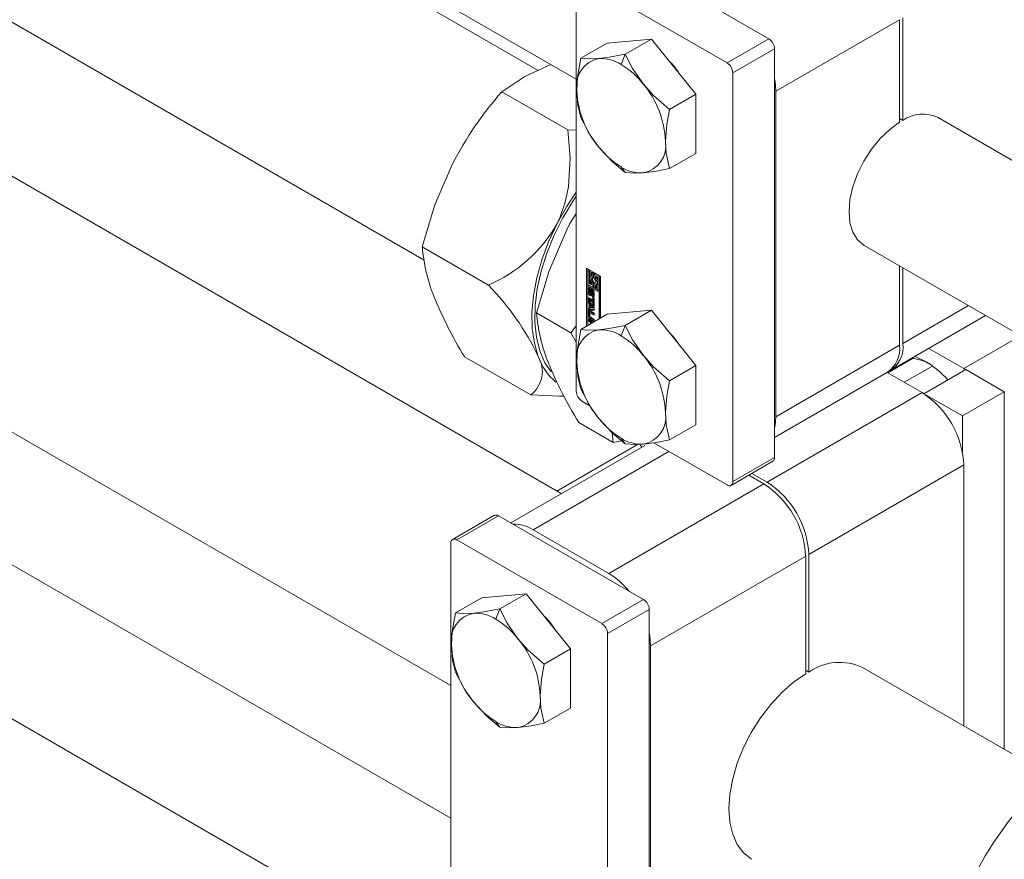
# Model space of a CAD drawing. Header units: millimetres. Extents: x 450 to 25135, y 150 to 17673.
# Tile 161 of 256: x 7111 to 7244, y 11914 to 12028. Entities that reach past the tile are written whole.
import ezdxf

# ---------------------------------------------------------------- set-up
doc = ezdxf.new("R2010")
doc.units = ezdxf.units.MM
doc.linetypes.add('SLD-Centrada-doble', pattern=[12.7, 6.35, -1.27, 1.27, -1.27, 1.27, -1.27])
doc.linetypes.add('SLD-Continua', pattern=[0])
doc.layers.add('COTAS', color=1, linetype='SLD-Continua')
doc.layers.add('OCULTA', color=8, linetype='SLD-Continua')

msp = doc.modelspace()

# ---------------------------------------------------------------- linework, layer by layer
at = {"color": 7, "linetype": 'SLD-Continua', "lineweight": 18, "ltscale": 30}
for p, q in [((5669.34, 12895.47), (7185.96, 12019.94)), ((7180.82, 12021.14), (5717.2, 12866.08)), ((5702.2, 12840.1), (7165.35, 11995.44)), ((7183.94, 11963.83), (5669.11, 12838.32)), ((5654.11, 12812.34), (7168.99, 11937.82)), ((5702.2, 12766.61), (7168.99, 11919.85)), ((7168.99, 11898.97), (5669.11, 12764.83)), ((7603.41, 11802.04), (7234.98, 12014.74)), ((7224.98, 11997.42), (7593.31, 11784.78)), ((7251.54, 11924.81), (7224.75, 11940.27))]:
    msp.add_line(p, q, dxfattribs=at)
at = {"layer": 'COTAS', "linetype": 'SLD-Continua', "lineweight": 18, "ltscale": 30}
for p, q in [((7212.05, 12025.41), (7192.39, 12036.76)), ((7186.74, 12033.49), (7206.39, 12022.14)), ((7185.96, 12033.04), (7185.96, 11977.68)), ((7229.76, 12014.12), (7229.76, 12028)), ((7230.19, 12028.25), (7230.19, 12014.36)), ((7196.14, 12025.38), (7190.13, 12024.84)), ((7196.14, 12025.38), (7192.58, 12023.32)), ((7202.15, 12017.9), (7196.14, 12025.38)), ((7190.13, 12024.84), (7186.57, 12022.79)), ((7212.83, 11968.7), (7212.83, 12024.06)), ((7207.17, 12020.8), (7207.17, 11965.44)), ((7184.84, 12013.07), (7175.88, 12018.24)), ((7202.15, 12017.9), (7198.59, 12015.85)), ((7202.15, 12009.89), (7202.15, 12017.9)), ((7213.01, 12018.33), (7213.01, 11974.23)), ((7229.76, 12014.61), (7230.19, 12014.36)), ((7185.96, 12013.02), (7184.84, 12013.07)), ((7202.15, 12009.89), (7198.59, 12007.83)), ((7174.08, 11992.05), (7165.11, 11997.23)), ((7229.76, 11983.91), (7229.76, 11994.65)), ((7187.37, 11994.34), (7189.23, 11993.27)), ((7187.37, 11986.51), (7187.37, 11994.34)), ((7187.51, 11994.26), (7187.51, 11986.59)), ((7187.69, 11994.12), (7187.55, 11994.04)), ((7187.55, 11994.04), (7187.55, 11992.16)), ((7187.72, 11993.93), (7187.55, 11994.04)), ((7187.86, 11994.02), (7187.69, 11994.12)), ((7187.86, 11994.02), (7187.72, 11993.93)), ((7187.72, 11992.26), (7187.72, 11993.93)), ((7187.86, 11993.14), (7187.86, 11994.02)), ((7188.04, 11993.29), (7187.96, 11993.25)), ((7188.18, 11993.83), (7188.04, 11993.75)), ((7188.04, 11993.75), (7188.04, 11993.27)), ((7188.21, 11993.65), (7188.04, 11993.75)), ((7188.36, 11993.73), (7188.18, 11993.83)), ((7188.36, 11993.73), (7188.21, 11993.65)), ((7188.21, 11993.04), (7188.21, 11993.65)), ((7188.36, 11993.13), (7188.36, 11993.73)), ((7188.53, 11993.63), (7188.39, 11993.55)), ((7189.05, 11993.17), (7188.39, 11993.55)), ((7188.39, 11993.55), (7188.39, 11992.94)), ((7189.2, 11993.25), (7188.53, 11993.63)), ((7230.19, 11994.41), (7230.19, 11984.15)), ((7187.55, 11992.16), (7188.21, 11991.77)), ((7187.55, 11991.95), (7187.69, 11992.04)), ((7189.05, 11991.09), (7187.55, 11991.95)), ((7187.55, 11991.95), (7187.55, 11986.61)), ((7189.2, 11991.17), (7187.69, 11992.04)), ((7187.86, 11992.34), (7187.72, 11992.26)), ((7188.04, 11992.08), (7187.72, 11992.26)), ((7187.86, 11992.34), (7187.86, 11992.69)), ((7188.04, 11992.24), (7187.86, 11992.34)), ((7188.04, 11992.35), (7188.04, 11992.08)), ((7188.36, 11993.13), (7188.21, 11993.04)), ((7188.36, 11992.46), (7188.21, 11992.38)), ((7188.21, 11991.77), (7188.21, 11992.38)), ((7188.36, 11991.85), (7188.36, 11992.46)), ((7188.53, 11992.36), (7188.39, 11992.28)), ((7188.39, 11992.28), (7188.39, 11991.67)), ((7188.57, 11992.36), (7188.53, 11992.36)), ((7188.56, 11993.25), (7188.88, 11993.07)), ((7188.56, 11992.97), (7188.56, 11993.25)), ((7188.71, 11993.05), (7188.56, 11992.97)), ((7188.56, 11991.57), (7188.56, 11992.05)), ((7188.64, 11992.08), (7188.78, 11992.16)), ((7188.71, 11993.05), (7188.71, 11993.17)), ((7188.71, 11991.65), (7188.71, 11992.12)), ((7188.88, 11993.07), (7188.88, 11991.39)), ((7189.2, 11993.25), (7189.05, 11993.17)), ((7189.05, 11991.29), (7189.05, 11993.17)), ((7189.2, 11991.37), (7189.2, 11993.25)), ((7189.23, 11993.27), (7189.23, 11987.58)), ((7187.62, 11991.05), (7187.62, 11991.56)), ((7187.76, 11991.13), (7187.76, 11991.64)), ((7187.81, 11991.41), (7187.81, 11990.98)), ((7187.86, 11991.49), (7187.84, 11991.48)), ((7187.86, 11991.49), (7187.85, 11991.48)), ((7187.86, 11991.68), (7187.86, 11991.47)), ((7187.86, 11991.47), (7187.86, 11991.48)), ((7187.86, 11991.48), (7187.86, 11991.48)), ((7187.88, 11990.86), (7188.02, 11990.94)), ((7188.03, 11990.94), (7187.88, 11990.86)), ((7187.91, 11990.92), (7187.92, 11991.39)), ((7188.05, 11991), (7187.91, 11990.92)), ((7188.06, 11991.47), (7187.92, 11991.39)), ((7188.02, 11990.94), (7188.03, 11990.94)), ((7188.05, 11991), (7188.06, 11991.47)), ((7188.09, 11991.25), (7188.08, 11990.78)), ((7188.26, 11991.4), (7188.12, 11991.31)), ((7188.26, 11991.4), (7188.12, 11991.32)), ((7188.28, 11991.39), (7188.14, 11991.31)), ((7188.14, 11990.49), (7188.14, 11990.7)), ((7188.16, 11990.7), (7188.31, 11990.78)), ((7188.3, 11991.36), (7188.17, 11991.28)), ((7188.32, 11990.79), (7188.17, 11990.71)), ((7188.32, 11991.32), (7188.18, 11991.24)), ((7188.33, 11990.82), (7188.18, 11990.74)), ((7188.19, 11990.77), (7188.19, 11991.2)), ((7188.36, 11991.85), (7188.21, 11991.77)), ((7188.28, 11990.77), (7188.28, 11990.57)), ((7188.33, 11990.85), (7188.33, 11991.28)), ((7188.38, 11991.12), (7188.38, 11990.62)), ((7188.39, 11991.67), (7188.56, 11991.57)), ((7188.71, 11991.65), (7188.56, 11991.57)), ((7188.88, 11991.39), (7189.05, 11991.29)), ((7189.2, 11991.37), (7189.05, 11991.29)), ((7189.2, 11991.17), (7189.05, 11991.09)), ((7189.05, 11987.48), (7189.05, 11991.09)), ((7189.2, 11987.56), (7189.2, 11991.17)), ((7187.65, 11990.34), (7188.2, 11990.02)), ((7187.65, 11990.07), (7187.65, 11990.34)), ((7187.79, 11990.15), (7187.65, 11990.07)), ((7188.2, 11989.75), (7187.65, 11990.07)), ((7187.65, 11989.95), (7188.38, 11989.08)), ((7187.65, 11989.66), (7187.65, 11989.95)), ((7187.79, 11989.74), (7187.65, 11989.66)), ((7187.77, 11989.51), (7187.65, 11989.66)), ((7187.91, 11989.59), (7187.77, 11989.51)), ((7187.77, 11988.96), (7187.77, 11989.51)), ((7187.79, 11990.15), (7187.79, 11990.26)), ((7188.34, 11989.83), (7187.79, 11990.15)), ((7187.79, 11989.74), (7187.79, 11989.78)), ((7187.91, 11989.59), (7187.79, 11989.74)), ((7187.91, 11989.04), (7187.91, 11989.59)), ((7188.07, 11989.4), (7187.93, 11989.32)), ((7187.93, 11989.32), (7187.93, 11988.96)), ((7188.22, 11988.97), (7187.93, 11989.32)), ((7188.36, 11989.06), (7188.07, 11989.4)), ((7188.28, 11990.57), (7188.14, 11990.49)), ((7188.2, 11990.4), (7188.38, 11990.29)), ((7188.2, 11990.02), (7188.2, 11990.4)), ((7188.34, 11990.1), (7188.2, 11990.02)), ((7188.34, 11989.83), (7188.2, 11989.75)), ((7188.2, 11989.37), (7188.2, 11989.75)), ((7188.34, 11989.45), (7188.2, 11989.37)), ((7188.38, 11989.27), (7188.2, 11989.37)), ((7188.34, 11990.1), (7188.34, 11990.31)), ((7188.34, 11989.45), (7188.34, 11989.83)), ((7188.38, 11989.43), (7188.34, 11989.45)), ((7188.38, 11990.29), (7188.38, 11989.27)), ((7185.24, 11985.61), (7180.58, 11988.3)), ((7190.13, 11988.1), (7186.57, 11986.04)), ((7187.62, 11987.84), (7187.62, 11988.42)), ((7187.65, 11988.95), (7187.77, 11988.96)), ((7187.65, 11988.65), (7187.65, 11988.95)), ((7187.79, 11988.74), (7187.65, 11988.65)), ((7188.38, 11988.68), (7187.65, 11988.65)), ((7187.91, 11989.04), (7187.77, 11988.96)), ((7187.77, 11987.92), (7187.77, 11988.5)), ((7187.79, 11988.74), (7187.79, 11988.97)), ((7188.38, 11988.76), (7187.79, 11988.74)), ((7187.8, 11988.22), (7187.8, 11987.83)), ((7187.97, 11988.35), (7187.83, 11988.27)), ((7187.85, 11988.55), (7188.38, 11988.25)), ((7188.38, 11987.97), (7187.88, 11988.26)), ((7187.93, 11988.96), (7188.22, 11988.97)), ((7188.38, 11988.13), (7188.02, 11988.34)), ((7188.36, 11989.06), (7188.22, 11988.97)), ((7188.38, 11989.08), (7188.38, 11988.68)), ((7188.38, 11988.25), (7188.38, 11987.97)), ((7196.14, 11988.64), (7190.13, 11988.1)), ((7196.14, 11988.64), (7192.58, 11986.58)), ((7202.15, 11981.16), (7196.14, 11988.64)), ((7187.65, 11987.46), (7188.34, 11987.06)), ((7187.65, 11987.19), (7187.65, 11987.46)), ((7187.79, 11987.27), (7187.65, 11987.19)), ((7187.9, 11987.05), (7187.65, 11987.19)), ((7187.79, 11987.27), (7187.79, 11987.38)), ((7188.04, 11987.13), (7187.79, 11987.27)), ((7188.38, 11987.14), (7187.85, 11987.44)), ((7187.88, 11987.7), (7188.38, 11987.41)), ((7188.04, 11987.13), (7187.9, 11987.05)), ((7187.9, 11986.81), (7187.9, 11987.05)), ((7188.38, 11987.3), (7187.99, 11987.52)), ((7188.04, 11986.89), (7188.04, 11987.13)), ((7188.22, 11987.03), (7188.07, 11986.94)), ((7188.1, 11986.93), (7188.07, 11986.94)), ((7188.07, 11986.94), (7188.07, 11986.91)), ((7188.24, 11987.01), (7188.22, 11987.03)), ((7188.38, 11987.41), (7188.38, 11987.14)), ((7228.53, 11980.49), (7241.41, 11987.93)), ((7185.96, 11986.53), (7185.24, 11985.61)), ((7185.24, 11985.61), (7185.96, 11984.35)), ((7238.46, 11980.76), (7233.73, 11983.49)), ((7179.79, 11977.19), (7170.83, 11982.36)), ((7231.52, 11982.13), (7228.15, 11980.18)), ((7202.15, 11981.16), (7198.59, 11979.1)), ((7202.15, 11973.15), (7202.15, 11981.16)), ((7212.83, 11971.43), (7228.11, 11980.25)), ((7228.08, 11980.23), (7232.8, 11977.5)), ((7228.27, 11980.35), (7228.18, 11980.17)), ((7230.39, 11978.89), (7234.23, 11981.1)), ((7233.05, 11977.35), (7238.71, 11980.62)), ((7238.46, 11980.76), (7238.7, 11980.62)), ((7243.94, 11977.6), (7238.71, 11980.62)), ((7233.05, 11977.35), (7233.05, 11977.35)), ((7233.05, 11977.35), (7238.28, 11974.33)), ((7238.28, 11974.33), (7243.94, 11977.6)), ((7243.94, 11929.19), (7243.94, 11977.6)), ((7186.74, 11976.33), (7187.82, 11975.71)), ((7190.96, 11970.74), (7186.3, 11973.43)), ((7238.28, 11974.33), (7238.28, 11969.42)), ((7190.82, 11972.06), (7190.96, 11970.74)), ((7202.15, 11973.15), (7198.59, 11971.09)), ((7190.96, 11970.74), (7192.09, 11970.96)), ((7196.49, 11970.7), (7206.39, 11964.99)), ((7195.24, 11970.35), (7177.08, 11959.87)), ((7194.58, 11970.49), (7194.85, 11970.13)), ((7206.94, 11964.93), (7212.6, 11968.2)), ((7238.46, 11967.7), (7238.46, 11932.36)), ((7211.38, 11965.13), (7209.33, 11966.31)), ((7209.76, 11966.56), (7211.8, 11965.37)), ((7174.87, 11960.88), (7169.22, 11957.61)), ((7195.08, 11949.47), (7175.42, 11960.82)), ((7190.38, 11953), (7180.13, 11958.92)), ((7169.77, 11957.56), (7189.42, 11946.21)), ((7168.99, 11957.11), (7168.99, 11891.13)), ((7217.04, 11939.41), (7217.04, 11955.33)), ((7217.46, 11955.58), (7217.46, 11939.65)), ((7173.16, 11949.72), (7169.6, 11947.67)), ((7179.17, 11950.26), (7173.16, 11949.72)), ((7179.17, 11950.26), (7175.61, 11948.2)), ((7185.18, 11942.78), (7179.17, 11950.26)), ((7195.86, 11882.15), (7195.86, 11948.13)), ((7190.2, 11944.86), (7190.2, 11878.88)), ((7185.18, 11942.78), (7181.62, 11940.73)), ((7185.18, 11934.77), (7185.18, 11942.78)), ((7196.04, 11943.21), (7196.04, 11886.87)), ((7217.04, 11939.89), (7217.46, 11939.65)), ((7185.18, 11934.77), (7181.62, 11932.71))]:
    msp.add_line(p, q, dxfattribs=at)
at = {"layer": 'COTAS', "linetype": 'SLD-Centrada-doble', "lineweight": 18, "ltscale": 30}
for p, q in [((7213.01, 12018.33), (7229.76, 12028)), ((7206.39, 12022.14), (7212.05, 12025.41)), ((7207.17, 12020.8), (7212.83, 12024.06)), ((7192.58, 12023.32), (7192.04, 12021.94)), ((7192.04, 12008.06), (7192.58, 12007.29)), ((7187.76, 11991.64), (7187.62, 11991.56)), ((7187.76, 11991.13), (7187.62, 11991.05)), ((7187.85, 11990.65), (7187.99, 11990.73)), ((7188.04, 11990.96), (7187.9, 11990.88)), ((7188.28, 11991.4), (7188.14, 11991.31)), ((7188.33, 11991.28), (7188.19, 11991.2)), ((7188.33, 11990.85), (7188.19, 11990.77)), ((7188.15, 11990.48), (7188.29, 11990.56)), ((7239.07, 11989.28), (7230.19, 11984.15)), ((7187.77, 11988.5), (7187.62, 11988.42)), ((7188.02, 11988.34), (7187.88, 11988.26)), ((7187.77, 11987.92), (7187.62, 11987.84)), ((7187.99, 11987.52), (7187.85, 11987.44)), ((7192.58, 11986.58), (7192.04, 11985.2)), ((7238.46, 11980.76), (7246.14, 11985.2)), ((7213.01, 11974.23), (7229.76, 11983.91)), ((7232.8, 11977.5), (7211.8, 11965.37)), ((7192.04, 11971.31), (7192.58, 11970.55)), ((7180.13, 11958.92), (7198.51, 11969.54)), ((7207.17, 11965.44), (7212.83, 11968.7)), ((7238.46, 11967.7), (7217.46, 11955.58)), ((7190.38, 11953), (7211.38, 11965.13)), ((7169.77, 11957.56), (7175.42, 11960.82)), ((7196.04, 11943.21), (7217.04, 11955.33)), ((7189.42, 11946.21), (7195.08, 11949.47)), ((7175.61, 11948.2), (7175.07, 11946.82)), ((7190.2, 11944.86), (7195.86, 11948.13)), ((7175.07, 11932.94), (7175.61, 11932.17))]:
    msp.add_line(p, q, dxfattribs=at)
at = {"layer": 'COTAS', "linetype": 'SLD-Continua', "lineweight": 18, "ltscale": 30, "flags": 128}
for points in [[(7186.57, 12022.79), (7186.13, 12020.22), (7186.03, 12018.47)], [(7189.03, 12022.74), (7187.57, 12022.69), (7186.57, 12022.79)], [(7192.58, 12023.32), (7190.41, 12022.92), (7189.03, 12022.74)], [(7195.05, 12019.28), (7193.59, 12021.39), (7192.58, 12023.32)], [(7175.88, 12018.24), (7178.98, 12020.29), (7182.52, 12021.93)], [(7212.83, 12020.05), (7212.9, 12019.66), (7213.01, 12018.33)], [(7198.59, 12015.85), (7196.42, 12017.75), (7195.05, 12019.28)], [(7186.03, 12018.47), (7186.19, 12016.4), (7186.57, 12014.77)], [(7186.57, 12014.77), (7187.87, 12012.36), (7189.03, 12010.72)], [(7198.05, 12011.53), (7198.22, 12013.79), (7198.59, 12015.85)], [(7224.98, 11997.42), (7224.9, 11997.46), (7224.05, 11998.2), (7223.42, 11999.23), (7223.04, 12000.51), (7222.91, 12001.99), (7223.04, 12003.63), (7223.42, 12005.36), (7224.05, 12007.12), (7224.9, 12008.83), (7225.94, 12010.45), (7227.12, 12011.9), (7228.42, 12013.14), (7229.76, 12014.12)], [(7184.84, 12013.07), (7185.13, 12009.31), (7184.91, 12005.38), (7184.48, 12003.28), (7183.75, 12001.18), (7183.34, 12000.32)], [(7189.03, 12010.72), (7190.83, 12008.8), (7192.58, 12007.29)], [(7198.59, 12007.83), (7198.15, 12009.89), (7198.05, 12011.53)], [(7165.11, 11997.23), (7166.81, 12002.92), (7169.2, 12008.48)], [(7192.58, 12007.29), (7193.88, 12007.2), (7195.05, 12007.25)], [(7195.05, 12007.25), (7196.84, 12007.49), (7198.59, 12007.83)], [(7185.96, 12004.09), (7185.54, 12003.46), (7184.16, 12001.18), (7182.96, 11998.81), (7181.97, 11996.39), (7181.2, 11993.96), (7180.67, 11991.56), (7180.38, 11989.24), (7180.35, 11987.05), (7180.56, 11985.01), (7181.03, 11983.16), (7181.73, 11981.55), (7182.56, 11980.31)], [(7185.96, 12004.64), (7184.66, 12002.66), (7183.34, 12000.32)], [(7184.67, 11999.55), (7185.06, 12000.3), (7185.96, 12001.75)], [(7183.34, 12000.32), (7182.22, 11997.91), (7181.31, 11995.46), (7180.62, 11993.02), (7180.17, 11990.64), (7179.96, 11988.34), (7180, 11986.17), (7180.29, 11984.18), (7180.82, 11982.38)], [(7180.58, 11988.3), (7182.28, 11993.99), (7184.67, 11999.55)], [(7188.04, 11993.27), (7187.95, 11993.24), (7187.88, 11993.17), (7187.84, 11993.06), (7187.82, 11992.94), (7187.84, 11992.79), (7187.88, 11992.64), (7187.95, 11992.49), (7188.04, 11992.35)], [(7188.21, 11992.38), (7188.13, 11992.48), (7188.06, 11992.59), (7188.02, 11992.72), (7188, 11992.84), (7188.02, 11992.94), (7188.06, 11993.01), (7188.13, 11993.05), (7188.21, 11993.04)], [(7188.39, 11992.94), (7188.47, 11992.85), (7188.54, 11992.73), (7188.59, 11992.61), (7188.6, 11992.49), (7188.59, 11992.39), (7188.54, 11992.32), (7188.47, 11992.28), (7188.39, 11992.28)], [(7188.56, 11992.05), (7188.65, 11992.09), (7188.72, 11992.16), (7188.76, 11992.26), (7188.78, 11992.39), (7188.76, 11992.53), (7188.72, 11992.68), (7188.65, 11992.83), (7188.56, 11992.97)], [(7187.78, 11991.72), (7187.77, 11991.69), (7187.76, 11991.64)], [(7187.99, 11990.73), (7188.04, 11990.71), (7188.07, 11990.71)], [(7188.07, 11991.55), (7188.07, 11991.52), (7188.06, 11991.47)], [(7188.26, 11991.4), (7188.26, 11991.4), (7188.26, 11991.4)], [(7188.32, 11991.32), (7188.32, 11991.33), (7188.32, 11991.33)], [(7188.29, 11990.56), (7188.34, 11990.54), (7188.37, 11990.54)], [(7187.78, 11988.58), (7187.77, 11988.55), (7187.77, 11988.5)], [(7186.57, 11986.04), (7186.13, 11983.48), (7186.03, 11981.72)], [(7189.03, 11986), (7187.57, 11985.95), (7186.57, 11986.04)], [(7192.58, 11986.58), (7190.41, 11986.17), (7189.03, 11986)], [(7195.05, 11982.53), (7193.59, 11984.65), (7192.58, 11986.58)], [(7186.03, 11981.72), (7186.19, 11979.65), (7186.57, 11978.03)], [(7198.59, 11979.1), (7196.42, 11981.01), (7195.05, 11982.53)], [(7231.79, 11982.37), (7231.96, 11982.32), (7233.34, 11981.68)], [(7198.05, 11974.79), (7198.22, 11977.05), (7198.59, 11979.1)], [(7186.57, 11978.03), (7187.87, 11975.62), (7189.03, 11973.98)], [(7179.79, 11977.19), (7183.68, 11977.01), (7184.3, 11977.03)], [(7198.59, 11971.09), (7198.15, 11973.15), (7198.05, 11974.79)], [(7189.03, 11973.98), (7190.83, 11972.05), (7192.58, 11970.55)], [(7213.01, 11974.23), (7212.9, 11973.02), (7212.83, 11972.72)], [(7195.05, 11970.51), (7196.84, 11970.75), (7198.59, 11971.09)], [(7192.58, 11970.55), (7193.88, 11970.45), (7195.05, 11970.51)], [(7175.61, 11948.2), (7173.44, 11947.8), (7172.06, 11947.62)], [(7178.07, 11944.15), (7176.61, 11946.27), (7175.61, 11948.2)], [(7169.6, 11947.67), (7169.16, 11945.1), (7169.06, 11943.35)], [(7172.06, 11947.62), (7170.6, 11947.57), (7169.6, 11947.67)], [(7181.62, 11940.73), (7179.45, 11942.63), (7178.07, 11944.15)], [(7195.86, 11944.93), (7195.93, 11944.54), (7196.04, 11943.21)], [(7169.06, 11943.35), (7169.22, 11941.28), (7169.6, 11939.65)], [(7181.08, 11936.41), (7181.25, 11938.67), (7181.62, 11940.73)], [(7169.6, 11939.65), (7170.89, 11937.24), (7172.06, 11935.6)], [(7209.75, 11914.29), (7209.67, 11914.34), (7208.62, 11915.18), (7207.77, 11916.31), (7207.15, 11917.71), (7206.77, 11919.34), (7206.64, 11921.16), (7206.77, 11923.12), (7207.15, 11925.19), (7207.77, 11927.3), (7208.62, 11929.42), (7209.67, 11931.48), (7210.91, 11933.45), (7212.3, 11935.26), (7213.81, 11936.88), (7215.4, 11938.28), (7217.04, 11939.41)], [(7181.62, 11932.71), (7181.18, 11934.77), (7181.08, 11936.41)], [(7172.06, 11935.6), (7173.85, 11933.68), (7175.61, 11932.17)], [(7175.61, 11932.17), (7176.91, 11932.08), (7178.07, 11932.13)], [(7178.07, 11932.13), (7179.87, 11932.37), (7181.62, 11932.71)]]:
    msp.add_lwpolyline(points, dxfattribs=at)
at = {"layer": 'COTAS', "linetype": 'SLD-Continua', "lineweight": 18, "ltscale": 900}
for centre, radius, start, end in [((7211.14, 12023.99), 1.69, 2.6055, 57.3945), ((7189.72, 12019.07), 3.74, 100.5468, 189.2519), ((7189.25, 12017.53), 5.22, 57.6507, 92.3578), ((7186.32, 12012.47), 11.06, 37.9787, 58.8941), ((7189.55, 12013.65), 12.56, 32.7307, 45.4568), ((7205.48, 12020.72), 1.69, 2.6055, 57.3945), ((7185.02, 12010.93), 13.05, 2.6393, 39.7721), ((7212.39, 11986.1), 48.64, 138.6406, 152.6047), ((7199.06, 12019.07), 13.05, 182.6393, 219.7721), ((7232.92, 12010.3), 4.9, 65.1254, 123.863), ((7197.76, 12017.53), 11.06, 217.9787, 238.8941), ((7194.36, 12010.93), 3.74, 280.5468, 9.2519), ((7194.83, 12012.46), 5.22, 237.6507, 272.3578), ((7166.22, 12010.2), 19.77, 293.4301, 330.0324), ((7188.24, 11999.11), 23.2, 184.6572, 201.6764), ((7147.49, 11966.34), 36.99, 25.7002, 44.0469), ((7188.69, 11992.89), 0.539, 162.4792, 232.2013), ((7187.8, 11992.37), 1.14, 17.6228, 36.8567), ((7188.65, 11992.38), 0.252, 300.8392, 334.9801), ((7187.76, 11991.58), 0.142, 50.7967, 189.214), ((7188.12, 11991.07), 0.5, 182.6055, 237.3945), ((7188.23, 11991.15), 0.462, 181.8489, 208.3685), ((7187.96, 11991.41), 0.15, 166.7715, 180.4309), ((7188.03, 11990.98), 0.213, 180.6022, 195.8232), ((7187.88, 11991.43), 0.0626, 140.0764, 167.525), ((7187.97, 11990.96), 0.153, 195.0349, 213.4908), ((7187.85, 11991.46), 0.0236, 94.9954, 138.5152), ((7187.89, 11990.91), 0.0616, 213.0726, 238.4398), ((7187.69, 11991.41), 0.317, 57.8238, 59.9907), ((7187.85, 11991.45), 0.0274, 60.0873, 89.7199), ((7187.94, 11990.76), 0.141, 230.4788, 7.144), ((7187.87, 11990.88), 0.0218, 233.685, 298.7531), ((7188.23, 11991.12), 0.45, 215.499, 238.3266), ((7187.86, 11990.89), 0.0436, 303.4972, 336.9854), ((7187.79, 11990.92), 0.124, 337.0596, 357.0948), ((7188.06, 11991.41), 0.142, 50.8551, 189.5719), ((7188, 11990.97), 0.0436, 303.4972, 336.9854), ((7187.93, 11991.01), 0.124, 337.0596, 357.0948), ((7188.19, 11991.26), 0.093, 153.2271, 170.3718), ((7188.27, 11991.25), 0.178, 170.9127, 178.9453), ((7188.13, 11991.29), 0.0335, 114.5698, 153.9079), ((7188.13, 11991.29), 0.0231, 54.9503, 110.702), ((7188.11, 11991.26), 0.067, 24.2436, 57.3809), ((7188.12, 11991.28), 0.0431, 58.3783, 59.996), ((7188.15, 11990.72), 0.0258, 236.8494, 278.1867), ((7187.88, 11991.1), 0.5, 2.6055, 57.3945), ((7188.24, 11990.59), 0.142, 230.7967, 9.214), ((7188.15, 11990.72), 0.026, 281.1651, 333.6061), ((7188.01, 11991.21), 0.176, 11.432, 26.7326), ((7188.11, 11990.75), 0.0708, 328.7073, 350.4477), ((7187.98, 11991.2), 0.202, 0.3674, 12.2369), ((7188.03, 11990.77), 0.154, 348.726, 0.3148), ((7188.27, 11991.38), 0.0224, 58.5105, 111.0813), ((7188.29, 11990.8), 0.027, 300.6251, 333.0895), ((7188.13, 11991.28), 0.202, 0.3674, 12.2369), ((7188.26, 11990.83), 0.0708, 328.7073, 350.4477), ((7188.17, 11990.85), 0.154, 348.726, 0.3148), ((7219.04, 12011.99), 56.59, 202.2687, 211.5681), ((7188.31, 11990.76), 0.318, 237.5339, 239.9874), ((7188.45, 11990.84), 0.318, 237.5339, 239.9874), ((7203.71, 11990.18), 23.2, 184.6581, 201.6754), ((7187.76, 11988.44), 0.14, 50.7967, 189.214), ((7187.85, 11988.23), 0.0448, 50.7967, 189.214), ((7187.99, 11988.3), 0.0516, 54.3818, 114.314), ((7188.12, 11987.86), 0.492, 182.6055, 237.3945), ((7188.26, 11987.94), 0.492, 182.6055, 237.3945), ((7187.96, 11987.84), 0.158, 182.6055, 237.3945), ((7189.72, 11982.33), 3.74, 100.5468, 189.2519), ((7189.25, 11980.79), 5.22, 57.6507, 92.3578), ((7189.56, 11976.92), 12.54, 33.1499, 45.4633), ((7186.32, 11975.72), 11.06, 37.9787, 58.8941), ((7226.48, 11983.65), 3.75, 298.6945, 7.7687), ((7225.84, 11983.48), 3.94, 305.0133, 6.2988), ((7177.37, 11980.36), 4, 307.366, 30.2829), ((7188.64, 11985.19), 8.31, 199.7494, 229.193), ((7234.53, 12003.07), 56.61, 202.2704, 211.5664), ((7199.06, 11982.33), 13.05, 182.6393, 219.7721), ((7185.02, 11974.18), 13.05, 2.6393, 39.7721), ((7231.03, 11976.63), 5.51, 61.0834, 85.6878), ((7226.74, 11970.72), 12.79, 41.6506, 58.9376), ((7187.65, 11977.76), 1.69, 182.6055, 237.3945), ((7226.18, 11967.14), 12.29, 2.6055, 57.3945), ((7194.36, 11974.18), 3.74, 280.5468, 9.2519), ((7197.76, 11980.79), 11.06, 217.9787, 238.8941), ((7194.83, 11975.72), 5.22, 237.6507, 272.3578), ((7212.29, 11968.64), 0.542, 305.0133, 6.2988), ((7206.7, 11965.36), 0.48, 230.7967, 9.214), ((7205.18, 11955.02), 12.29, 2.6055, 57.3945), ((7204.75, 11954.77), 12.29, 2.6055, 57.3945), ((7175.1, 11960.37), 0.553, 54.3824, 114.3071), ((7177.5, 11954.82), 4.87, 57.4293, 91.3787), ((7169.46, 11957.18), 0.48, 50.7967, 189.214), ((7184.95, 11944.05), 10.47, 38.7928, 58.8064), ((7194.17, 11948.05), 1.69, 2.6055, 57.3945), ((7172.75, 11943.95), 3.74, 100.5468, 189.2519), ((7172.28, 11942.41), 5.22, 57.6507, 92.3578), ((7169.35, 11937.35), 11.06, 37.9787, 58.8941), ((7172.58, 11938.53), 12.56, 32.7307, 45.4568), ((7188.51, 11944.78), 1.69, 2.6055, 57.3945), ((7168.05, 11935.81), 13.05, 2.6393, 39.7721), ((7182.09, 11943.95), 13.05, 182.6393, 219.7721), ((7221.65, 11933.61), 7.35, 65.0271, 124.7397), ((7177.39, 11935.81), 3.74, 280.5468, 9.2519), ((7180.79, 11942.41), 11.06, 217.9787, 238.8941), ((7177.86, 11937.34), 5.22, 237.6507, 272.3578), ((7283.1, 11889.77), 48.64, 138.6406, 152.6047)]:
    msp.add_arc(centre, radius, start, end, dxfattribs=at)
at = {"layer": 'OCULTA', "linetype": 'SLD-Continua', "lineweight": 18, "ltscale": 30}
msp.add_line((7194.26, 11970.47), (7183.35, 11964.17), dxfattribs=at)
msp.add_line((7194.26, 11970.47), (7183.35, 11964.17), dxfattribs=at)
msp.add_line((7194.26, 11970.47), (7183.35, 11964.17), dxfattribs=at)
msp.add_line((7194.26, 11970.47), (7183.35, 11964.17), dxfattribs=at)

doc.saveas('drawing.dxf')
